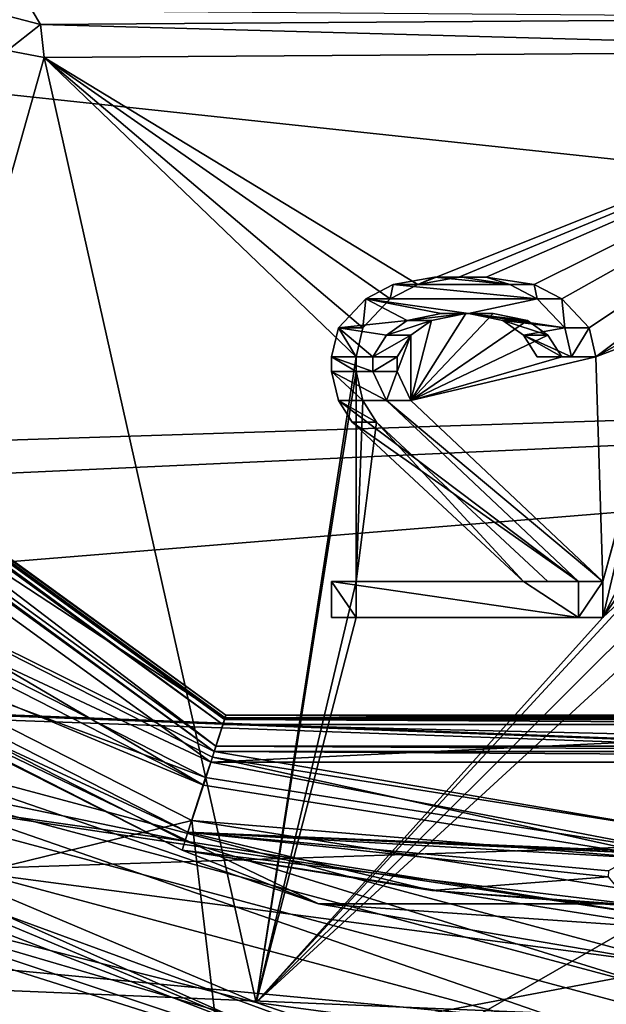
# Model space of a CAD drawing. Header units: millimetres. Extents: x -98 to 58, y -78 to 78.
# Tile 29 of 106: x -7 to -1, y -18 to -7. Entities that reach past the tile are written whole.
import ezdxf

# ---------------------------------------------------------------- set-up
doc = ezdxf.new("R2010")
doc.units = ezdxf.units.MM
doc.header["$LTSCALE"] = 52.148148
for name, color, linetype in [('1', 7, 'CONTINUOUS'), ('1042', 7, 'CONTINUOUS'), ('1043', 7, 'CONTINUOUS'), ('1044', 7, 'CONTINUOUS'), ('1045', 7, 'CONTINUOUS'), ('1046', 7, 'CONTINUOUS'), ('1047', 7, 'CONTINUOUS'), ('1048', 7, 'CONTINUOUS'), ('1049', 7, 'CONTINUOUS'), ('1050', 7, 'CONTINUOUS'), ('1051', 7, 'CONTINUOUS'), ('1052', 7, 'CONTINUOUS'), ('1053', 7, 'CONTINUOUS'), ('1054', 7, 'CONTINUOUS'), ('1055', 7, 'CONTINUOUS'), ('1056', 7, 'CONTINUOUS'), ('1057', 7, 'CONTINUOUS'), ('1058', 7, 'CONTINUOUS'), ('1059', 7, 'CONTINUOUS'), ('1060', 7, 'CONTINUOUS'), ('1061', 7, 'CONTINUOUS'), ('1062', 7, 'CONTINUOUS'), ('1063', 7, 'CONTINUOUS'), ('1064', 7, 'CONTINUOUS'), ('1065', 7, 'CONTINUOUS'), ('1066', 7, 'CONTINUOUS'), ('1067', 7, 'CONTINUOUS'), ('1068', 7, 'CONTINUOUS'), ('1069', 7, 'CONTINUOUS'), ('1071', 7, 'CONTINUOUS'), ('1072', 7, 'CONTINUOUS'), ('1167', 7, 'CONTINUOUS'), ('12', 7, 'CONTINUOUS'), ('13', 7, 'CONTINUOUS'), ('15', 7, 'CONTINUOUS'), ('16', 7, 'CONTINUOUS'), ('19', 7, 'CONTINUOUS'), ('2', 7, 'CONTINUOUS'), ('20', 7, 'CONTINUOUS'), ('21', 7, 'CONTINUOUS'), ('24', 7, 'CONTINUOUS'), ('25', 7, 'CONTINUOUS'), ('26', 7, 'CONTINUOUS'), ('28', 7, 'CONTINUOUS'), ('297', 7, 'CONTINUOUS'), ('300', 7, 'CONTINUOUS'), ('301', 7, 'CONTINUOUS'), ('305', 7, 'CONTINUOUS'), ('306', 7, 'CONTINUOUS'), ('309', 7, 'CONTINUOUS'), ('311', 7, 'CONTINUOUS'), ('313', 7, 'CONTINUOUS'), ('315', 7, 'CONTINUOUS'), ('317', 7, 'CONTINUOUS'), ('318', 7, 'CONTINUOUS'), ('333', 7, 'CONTINUOUS'), ('378', 7, 'CONTINUOUS'), ('5', 7, 'CONTINUOUS'), ('6', 7, 'CONTINUOUS'), ('7', 7, 'CONTINUOUS'), ('773', 7, 'CONTINUOUS'), ('783', 7, 'CONTINUOUS'), ('785', 7, 'CONTINUOUS'), ('8', 7, 'CONTINUOUS'), ('809', 7, 'CONTINUOUS')]:
    doc.layers.add(name, color=color, linetype=linetype)

msp = doc.modelspace()

# ---------------------------------------------------------------- linework, layer by layer
at = {"layer": '1', "linetype": 'CONTINUOUS'}
for points in [[(-4.068, -18.332, 61.5), (-9.25, -16.021, 61.5), (-9.275, -16.327, 61.5), (-4.068, -18.332, 61.5)], [(0, -18.5, 61.5), (-9.25, -16.021, 61.5), (-4.068, -18.332, 61.5), (0, -18.5, 61.5)], [(-10.068, -17.454, 61.5), (-5.206, -19.466, 61.5), (-10.223, -17.053, 61.5), (-10.068, -17.454, 61.5)], [(-10.223, -17.053, 61.5), (-5.206, -19.466, 61.5), (-4.697, -19.319, 61.5), (-10.223, -17.053, 61.5)]]:
    msp.add_3dface(points, dxfattribs=at)
at = {"layer": '1042', "linetype": 'CONTINUOUS'}
for points in [[(-0.835, -13.419, 83.618), (-0.835, -13.802, 83.618), (-1.093, -13.802, 82.652), (-0.835, -13.419, 83.618)], [(-1.093, -13.419, 82.652), (-0.835, -13.419, 83.618), (-1.093, -13.802, 82.652), (-1.093, -13.419, 82.652)]]:
    msp.add_3dface(points, dxfattribs=at)
at = {"layer": '1043', "linetype": 'CONTINUOUS'}
for points in [[(-1.093, -13.802, 82.652), (-3.445, -13.802, 84.317), (-3.704, -13.802, 83.351), (-1.093, -13.802, 82.652)], [(-0.835, -13.802, 83.618), (-3.445, -13.802, 84.317), (-1.093, -13.802, 82.652), (-0.835, -13.802, 83.618)]]:
    msp.add_3dface(points, dxfattribs=at)
at = {"layer": '1044', "linetype": 'CONTINUOUS'}
for points in [[(-3.445, -13.802, 84.317), (-3.445, -13.419, 84.317), (-3.704, -13.419, 83.351), (-3.445, -13.802, 84.317)], [(-3.704, -13.802, 83.351), (-3.445, -13.802, 84.317), (-3.704, -13.419, 83.351), (-3.704, -13.802, 83.351)]]:
    msp.add_3dface(points, dxfattribs=at)
at = {"layer": '1045', "linetype": 'CONTINUOUS'}
for points in [[(-3.445, -13.419, 84.317), (-1.415, -13.419, 83.773), (-3.704, -13.419, 83.351), (-3.445, -13.419, 84.317)], [(-3.704, -13.419, 83.351), (-1.415, -13.419, 83.773), (-1.674, -13.419, 82.807), (-3.704, -13.419, 83.351)]]:
    msp.add_3dface(points, dxfattribs=at)
at = {"layer": '1046', "linetype": 'CONTINUOUS'}
for points in [[(-1.674, -13.419, 82.807), (-3.228, -11.732, 84.259), (-3.487, -11.732, 83.293), (-1.674, -13.419, 82.807)], [(-1.415, -13.419, 83.773), (-3.228, -11.732, 84.259), (-1.674, -13.419, 82.807), (-1.415, -13.419, 83.773)]]:
    msp.add_3dface(points, dxfattribs=at)
at = {"layer": '1047', "linetype": 'CONTINUOUS'}
for points in [[(-3.228, -11.732, 84.259), (-3.373, -11.502, 84.298), (-3.632, -11.502, 83.332), (-3.228, -11.732, 84.259)], [(-3.487, -11.732, 83.293), (-3.228, -11.732, 84.259), (-3.632, -11.502, 83.332), (-3.487, -11.732, 83.293)]]:
    msp.add_3dface(points, dxfattribs=at)
at = {"layer": '1048', "linetype": 'CONTINUOUS'}
for points in [[(-3.373, -11.502, 84.298), (-3.445, -11.195, 84.317), (-3.704, -11.195, 83.351), (-3.373, -11.502, 84.298)], [(-3.632, -11.502, 83.332), (-3.373, -11.502, 84.298), (-3.704, -11.195, 83.351), (-3.632, -11.502, 83.332)]]:
    msp.add_3dface(points, dxfattribs=at)
at = {"layer": '1049', "linetype": 'CONTINUOUS'}
for points in [[(-3.445, -11.195, 84.317), (-3.445, -11.041, 84.317), (-3.704, -11.041, 83.351), (-3.445, -11.195, 84.317)], [(-3.704, -11.195, 83.351), (-3.445, -11.195, 84.317), (-3.704, -11.041, 83.351), (-3.704, -11.195, 83.351)]]:
    msp.add_3dface(points, dxfattribs=at)
at = {"layer": '1050', "linetype": 'CONTINUOUS'}
for points in [[(-3.704, -11.041, 83.351), (-3.445, -11.041, 84.317), (-3.632, -10.735, 83.332), (-3.704, -11.041, 83.351)], [(-3.445, -11.041, 84.317), (-3.373, -10.735, 84.298), (-3.632, -10.735, 83.332), (-3.445, -11.041, 84.317)]]:
    msp.add_3dface(points, dxfattribs=at)
at = {"layer": '1051', "linetype": 'CONTINUOUS'}
for points in [[(-3.632, -10.735, 83.332), (-3.373, -10.735, 84.298), (-3.342, -10.428, 83.254), (-3.632, -10.735, 83.332)], [(-3.373, -10.735, 84.298), (-3.083, -10.428, 84.22), (-3.342, -10.428, 83.254), (-3.373, -10.735, 84.298)]]:
    msp.add_3dface(points, dxfattribs=at)
at = {"layer": '1052', "linetype": 'CONTINUOUS'}
for points in [[(-3.342, -10.428, 83.254), (-3.083, -10.428, 84.22), (-3.052, -10.275, 83.177), (-3.342, -10.428, 83.254)], [(-3.083, -10.428, 84.22), (-2.793, -10.275, 84.142), (-3.052, -10.275, 83.177), (-3.083, -10.428, 84.22)]]:
    msp.add_3dface(points, dxfattribs=at)
at = {"layer": '1053', "linetype": 'CONTINUOUS'}
for points in [[(-3.052, -10.275, 83.177), (-2.793, -10.275, 84.142), (-2.616, -10.198, 83.06), (-3.052, -10.275, 83.177)], [(-2.793, -10.275, 84.142), (-2.358, -10.198, 84.026), (-2.616, -10.198, 83.06), (-2.793, -10.275, 84.142)]]:
    msp.add_3dface(points, dxfattribs=at)
at = {"layer": '1054', "linetype": 'CONTINUOUS'}
for points in [[(-2.616, -10.198, 83.06), (-2.358, -10.198, 84.026), (-2.326, -10.198, 82.982), (-2.616, -10.198, 83.06)], [(-2.358, -10.198, 84.026), (-2.067, -10.198, 83.948), (-2.326, -10.198, 82.982), (-2.358, -10.198, 84.026)]]:
    msp.add_3dface(points, dxfattribs=at)
at = {"layer": '1055', "linetype": 'CONTINUOUS'}
for points in [[(-2.326, -10.198, 82.982), (-2.067, -10.198, 83.948), (-1.819, -10.275, 82.846), (-2.326, -10.198, 82.982)], [(-2.067, -10.198, 83.948), (-1.56, -10.275, 83.812), (-1.819, -10.275, 82.846), (-2.067, -10.198, 83.948)]]:
    msp.add_3dface(points, dxfattribs=at)
at = {"layer": '1056', "linetype": 'CONTINUOUS'}
for points in [[(-1.819, -10.275, 82.846), (-1.56, -10.275, 83.812), (-1.529, -10.428, 82.768), (-1.819, -10.275, 82.846)], [(-1.56, -10.275, 83.812), (-1.27, -10.428, 83.734), (-1.529, -10.428, 82.768), (-1.56, -10.275, 83.812)]]:
    msp.add_3dface(points, dxfattribs=at)
at = {"layer": '1057', "linetype": 'CONTINUOUS'}
for points in [[(-1.529, -10.428, 82.768), (-1.27, -10.428, 83.734), (-1.238, -10.735, 82.691), (-1.529, -10.428, 82.768)], [(-1.27, -10.428, 83.734), (-0.98, -10.735, 83.657), (-1.238, -10.735, 82.691), (-1.27, -10.428, 83.734)]]:
    msp.add_3dface(points, dxfattribs=at)
at = {"layer": '1058', "linetype": 'CONTINUOUS'}
for points in [[(-1.238, -10.735, 82.691), (-0.98, -10.735, 83.657), (-1.166, -11.041, 82.671), (-1.238, -10.735, 82.691)], [(-0.98, -10.735, 83.657), (-0.907, -11.041, 83.637), (-1.166, -11.041, 82.671), (-0.98, -10.735, 83.657)]]:
    msp.add_3dface(points, dxfattribs=at)
at = {"layer": '1059', "linetype": 'CONTINUOUS'}
for points in [[(-0.907, -11.041, 83.637), (-1.27, -11.041, 83.734), (-1.529, -11.041, 82.768), (-0.907, -11.041, 83.637)], [(-1.166, -11.041, 82.671), (-0.907, -11.041, 83.637), (-1.529, -11.041, 82.768), (-1.166, -11.041, 82.671)]]:
    msp.add_3dface(points, dxfattribs=at)
at = {"layer": '1060', "linetype": 'CONTINUOUS'}
for points in [[(-1.27, -11.041, 83.734), (-1.415, -10.811, 83.773), (-1.674, -10.811, 82.807), (-1.27, -11.041, 83.734)], [(-1.529, -11.041, 82.768), (-1.27, -11.041, 83.734), (-1.674, -10.811, 82.807), (-1.529, -11.041, 82.768)]]:
    msp.add_3dface(points, dxfattribs=at)
at = {"layer": '1061', "linetype": 'CONTINUOUS'}
for points in [[(-1.415, -10.811, 83.773), (-1.632, -10.658, 83.832), (-1.891, -10.658, 82.866), (-1.415, -10.811, 83.773)], [(-1.674, -10.811, 82.807), (-1.415, -10.811, 83.773), (-1.891, -10.658, 82.866), (-1.674, -10.811, 82.807)]]:
    msp.add_3dface(points, dxfattribs=at)
at = {"layer": '1062', "linetype": 'CONTINUOUS'}
for points in [[(-1.632, -10.658, 83.832), (-1.995, -10.581, 83.929), (-2.254, -10.581, 82.963), (-1.632, -10.658, 83.832)], [(-1.891, -10.658, 82.866), (-1.632, -10.658, 83.832), (-2.254, -10.581, 82.963), (-1.891, -10.658, 82.866)]]:
    msp.add_3dface(points, dxfattribs=at)
at = {"layer": '1063', "linetype": 'CONTINUOUS'}
for points in [[(-1.995, -10.581, 83.929), (-2.285, -10.581, 84.006), (-2.544, -10.581, 83.041), (-1.995, -10.581, 83.929)], [(-2.254, -10.581, 82.963), (-1.995, -10.581, 83.929), (-2.544, -10.581, 83.041), (-2.254, -10.581, 82.963)]]:
    msp.add_3dface(points, dxfattribs=at)
at = {"layer": '1064', "linetype": 'CONTINUOUS'}
for points in [[(-2.285, -10.581, 84.006), (-2.648, -10.658, 84.104), (-2.906, -10.658, 83.138), (-2.285, -10.581, 84.006)], [(-2.544, -10.581, 83.041), (-2.285, -10.581, 84.006), (-2.906, -10.658, 83.138), (-2.544, -10.581, 83.041)]]:
    msp.add_3dface(points, dxfattribs=at)
at = {"layer": '1065', "linetype": 'CONTINUOUS'}
for points in [[(-2.648, -10.658, 84.104), (-2.865, -10.811, 84.162), (-3.124, -10.811, 83.196), (-2.648, -10.658, 84.104)], [(-2.906, -10.658, 83.138), (-2.648, -10.658, 84.104), (-3.124, -10.811, 83.196), (-2.906, -10.658, 83.138)]]:
    msp.add_3dface(points, dxfattribs=at)
at = {"layer": '1066', "linetype": 'CONTINUOUS'}
for points in [[(-2.865, -10.811, 84.162), (-3.01, -11.041, 84.201), (-3.269, -11.041, 83.235), (-2.865, -10.811, 84.162)], [(-3.124, -10.811, 83.196), (-2.865, -10.811, 84.162), (-3.269, -11.041, 83.235), (-3.124, -10.811, 83.196)]]:
    msp.add_3dface(points, dxfattribs=at)
at = {"layer": '1067', "linetype": 'CONTINUOUS'}
for points in [[(-3.01, -11.041, 84.201), (-3.01, -11.195, 84.201), (-3.269, -11.195, 83.235), (-3.01, -11.041, 84.201)], [(-3.269, -11.041, 83.235), (-3.01, -11.041, 84.201), (-3.269, -11.195, 83.235), (-3.269, -11.041, 83.235)]]:
    msp.add_3dface(points, dxfattribs=at)
at = {"layer": '1068', "linetype": 'CONTINUOUS'}
for points in [[(-3.269, -11.195, 83.235), (-3.01, -11.195, 84.201), (-3.124, -11.502, 83.196), (-3.269, -11.195, 83.235)], [(-3.01, -11.195, 84.201), (-2.865, -11.502, 84.162), (-3.124, -11.502, 83.196), (-3.01, -11.195, 84.201)]]:
    msp.add_3dface(points, dxfattribs=at)
at = {"layer": '1069', "linetype": 'CONTINUOUS'}
for points in [[(-2.865, -11.502, 84.162), (-0.835, -13.419, 83.618), (-3.124, -11.502, 83.196), (-2.865, -11.502, 84.162)], [(-0.835, -13.419, 83.618), (-1.093, -13.419, 82.652), (-3.124, -11.502, 83.196), (-0.835, -13.419, 83.618)]]:
    msp.add_3dface(points, dxfattribs=at)
at = {"layer": '1071', "linetype": 'CONTINUOUS'}
for points in [[(-6.873, -7.373, 84.731), (-6.782, -7.523, 85.064), (-7.287, -7.393, 85.262), (-6.873, -7.373, 84.731)], [(-6.782, -7.523, 85.064), (-7.133, -7.797, 85.306), (-7.287, -7.393, 85.262), (-6.782, -7.523, 85.064)], [(-6.743, -7.872, 85.201), (-7.133, -7.797, 85.306), (-6.782, -7.523, 85.064), (-6.743, -7.872, 85.201)]]:
    msp.add_3dface(points, dxfattribs=at)
at = {"layer": '1072', "linetype": 'CONTINUOUS'}
for points in [[(-6.782, -7.523, 85.064), (-6.873, -7.373, 84.731), (3.371, -7.452, 82.344), (-6.782, -7.523, 85.064)], [(3.41, -7.801, 82.48), (-6.782, -7.523, 85.064), (3.371, -7.452, 82.344), (3.41, -7.801, 82.48)], [(3.41, -7.801, 82.48), (-6.743, -7.872, 85.201), (-6.782, -7.523, 85.064), (3.41, -7.801, 82.48)]]:
    msp.add_3dface(points, dxfattribs=at)
at = {"layer": '1167', "linetype": 'CONTINUOUS'}
for points in [[(-3.052, -10.275, 83.177), (-2.616, -10.198, 83.06), (-1.819, -10.275, 82.846), (-3.052, -10.275, 83.177)], [(-2.616, -10.198, 83.06), (-2.326, -10.198, 82.982), (-1.819, -10.275, 82.846), (-2.616, -10.198, 83.06)], [(-3.342, -10.428, 83.254), (-3.052, -10.275, 83.177), (-1.529, -10.428, 82.768), (-3.342, -10.428, 83.254)], [(-3.052, -10.275, 83.177), (-1.819, -10.275, 82.846), (-1.529, -10.428, 82.768), (-3.052, -10.275, 83.177)], [(-3.632, -10.735, 83.332), (-3.342, -10.428, 83.254), (-2.906, -10.658, 83.138), (-3.632, -10.735, 83.332)], [(-3.342, -10.428, 83.254), (-1.529, -10.428, 82.768), (-2.254, -10.581, 82.963), (-3.342, -10.428, 83.254)], [(-3.342, -10.428, 83.254), (-2.254, -10.581, 82.963), (-2.544, -10.581, 83.041), (-3.342, -10.428, 83.254)], [(-3.342, -10.428, 83.254), (-2.544, -10.581, 83.041), (-2.906, -10.658, 83.138), (-3.342, -10.428, 83.254)], [(-1.529, -10.428, 82.768), (-1.238, -10.735, 82.691), (-2.254, -10.581, 82.963), (-1.529, -10.428, 82.768)], [(-1.238, -10.735, 82.691), (-1.891, -10.658, 82.866), (-2.254, -10.581, 82.963), (-1.238, -10.735, 82.691)], [(-3.704, -11.041, 83.351), (-3.632, -10.735, 83.332), (-3.269, -11.041, 83.235), (-3.704, -11.041, 83.351)], [(-3.632, -10.735, 83.332), (-2.906, -10.658, 83.138), (-3.124, -10.811, 83.196), (-3.632, -10.735, 83.332)], [(-3.632, -10.735, 83.332), (-3.124, -10.811, 83.196), (-3.269, -11.041, 83.235), (-3.632, -10.735, 83.332)], [(-1.238, -10.735, 82.691), (-1.674, -10.811, 82.807), (-1.891, -10.658, 82.866), (-1.238, -10.735, 82.691)], [(-1.238, -10.735, 82.691), (-1.166, -11.041, 82.671), (-1.674, -10.811, 82.807), (-1.238, -10.735, 82.691)], [(-1.166, -11.041, 82.671), (-1.529, -11.041, 82.768), (-1.674, -10.811, 82.807), (-1.166, -11.041, 82.671)], [(-3.704, -11.195, 83.351), (-3.704, -11.041, 83.351), (-3.269, -11.195, 83.235), (-3.704, -11.195, 83.351)], [(-3.704, -11.041, 83.351), (-3.269, -11.041, 83.235), (-3.269, -11.195, 83.235), (-3.704, -11.041, 83.351)], [(-3.632, -11.502, 83.332), (-3.704, -11.195, 83.351), (-3.124, -11.502, 83.196), (-3.632, -11.502, 83.332)], [(-3.704, -11.195, 83.351), (-3.269, -11.195, 83.235), (-3.124, -11.502, 83.196), (-3.704, -11.195, 83.351)], [(-1.093, -13.419, 82.652), (-3.487, -11.732, 83.293), (-3.632, -11.502, 83.332), (-1.093, -13.419, 82.652)], [(-1.093, -13.419, 82.652), (-3.632, -11.502, 83.332), (-3.124, -11.502, 83.196), (-1.093, -13.419, 82.652)], [(-1.093, -13.419, 82.652), (-1.674, -13.419, 82.807), (-3.487, -11.732, 83.293), (-1.093, -13.419, 82.652)], [(-1.093, -13.802, 82.652), (-3.704, -13.802, 83.351), (-3.704, -13.419, 83.351), (-1.093, -13.802, 82.652)], [(-1.093, -13.802, 82.652), (-3.704, -13.419, 83.351), (-1.674, -13.419, 82.807), (-1.093, -13.802, 82.652)], [(-1.093, -13.419, 82.652), (-1.093, -13.802, 82.652), (-1.674, -13.419, 82.807), (-1.093, -13.419, 82.652)]]:
    msp.add_3dface(points, dxfattribs=at)
at = {"layer": '12', "linetype": 'CONTINUOUS'}
for points in [[(-9.25, -16.021, 61.5), (0, -18.5, 61.5), (-8.9, -15.415, 60.8), (-9.25, -16.021, 61.5)], [(0, -18.5, 61.5), (0, -17.8, 60.8), (-8.9, -15.415, 60.8), (0, -18.5, 61.5)]]:
    msp.add_3dface(points, dxfattribs=at)
at = {"layer": '13', "linetype": 'CONTINUOUS'}
for points in [[(-5.253, -16.168, 27), (-9.992, -13.753, 27), (-8.9, -15.415, 27.8), (-5.253, -16.168, 27)], [(-5.253, -16.168, 27), (-8.9, -15.415, 27.8), (0, -17.8, 27.8), (-5.253, -16.168, 27)], [(0, -17, 27), (-5.253, -16.168, 27), (0, -17.8, 27.8), (0, -17, 27)]]:
    msp.add_3dface(points, dxfattribs=at)
at = {"layer": '15', "linetype": 'CONTINUOUS'}
for points in [[(-12.621, -9.169, 64.5), (-4.821, -14.836, 64.5), (-12.621, -9.169, 62.554), (-12.621, -9.169, 64.5)], [(-12.621, -9.169, 62.554), (-4.821, -14.836, 64.5), (-4.821, -14.836, 62.554), (-12.621, -9.169, 62.554)], [(-4.821, -14.836, 64.5), (4.821, -14.836, 64.5), (-4.821, -14.836, 62.554), (-4.821, -14.836, 64.5)], [(-4.821, -14.836, 62.554), (4.821, -14.836, 64.5), (4.821, -14.836, 62.554), (-4.821, -14.836, 62.554)]]:
    msp.add_3dface(points, dxfattribs=at)
at = {"layer": '16', "linetype": 'CONTINUOUS'}
for points in [[(-5.182, -15.95, 71.5), (-9.857, -13.568, 71.5), (-10.341, -17.214, 61.718), (-5.182, -15.95, 71.5)], [(-4.759, -19.509, 61.718), (-5.182, -15.95, 71.5), (-10.341, -17.214, 61.718), (-4.759, -19.509, 61.718)], [(0, -16.771, 71.5), (-5.182, -15.95, 71.5), (-4.759, -19.509, 61.718), (0, -16.771, 71.5)], [(1.252, -20.042, 61.718), (0, -16.771, 71.5), (-4.759, -19.509, 61.718), (1.252, -20.042, 61.718)]]:
    msp.add_3dface(points, dxfattribs=at)
at = {"layer": '19', "linetype": 'CONTINUOUS'}
for points in [[(0, -17.488, 66.61), (-8.89, -16.313, 61.681), (-8.744, -15.145, 66.61), (0, -17.488, 66.61)], [(-3.751, -18.196, 61.681), (-8.89, -16.313, 61.681), (0, -17.488, 66.61), (-3.751, -18.196, 61.681)], [(1.714, -18.499, 61.681), (-3.751, -18.196, 61.681), (0, -17.488, 66.61), (1.714, -18.499, 61.681)]]:
    msp.add_3dface(points, dxfattribs=at)
at = {"layer": '2', "linetype": 'CONTINUOUS'}
for points in [[(0, -18.05, 20), (-9.025, -15.632, 20), (0, -18.05, 22), (0, -18.05, 20)], [(0, -18.05, 22), (-9.025, -15.632, 20), (-9.025, -15.632, 22), (0, -18.05, 22)]]:
    msp.add_3dface(points, dxfattribs=at)
at = {"layer": '20', "linetype": 'CONTINUOUS'}
for points in [[(-10.051, -13.834, 61.7), (-5.284, -16.263, 61.7), (-10.051, -13.834, 66.543), (-10.051, -13.834, 61.7)], [(-10.051, -13.834, 66.543), (-5.284, -16.263, 61.7), (-5.284, -16.263, 66.543), (-10.051, -13.834, 66.543)], [(-5.284, -16.263, 61.7), (0, -17.1, 61.7), (-5.284, -16.263, 66.543), (-5.284, -16.263, 61.7)], [(-5.284, -16.263, 66.543), (0, -17.1, 61.7), (0, -17.1, 66.543), (-5.284, -16.263, 66.543)]]:
    msp.add_3dface(points, dxfattribs=at)
at = {"layer": '21', "linetype": 'CONTINUOUS'}
for points in [[(-5.036, -15.495, 61.5), (-9.937, -13.67, 61.5), (-9.58, -13.179, 61.5), (-5.036, -15.495, 61.5)], [(-5.224, -16.072, 61.5), (-9.937, -13.67, 61.5), (-5.036, -15.495, 61.5), (-5.224, -16.072, 61.5)], [(0, -16.293, 61.5), (-5.224, -16.072, 61.5), (-5.036, -15.495, 61.5), (0, -16.293, 61.5)], [(-2.645, -16.692, 61.5), (-5.224, -16.072, 61.5), (-0.778, -16.546, 61.5), (-2.645, -16.692, 61.5)], [(-5.224, -16.072, 61.5), (0, -16.293, 61.5), (0.614, -16.338, 61.5), (-5.224, -16.072, 61.5)], [(-0.778, -16.546, 61.5), (-5.224, -16.072, 61.5), (-0.776, -16.482, 61.5), (-0.778, -16.546, 61.5)], [(-0.776, -16.482, 61.5), (-5.224, -16.072, 61.5), (-0.521, -16.342, 61.5), (-0.776, -16.482, 61.5)], [(-0.521, -16.342, 61.5), (-5.224, -16.072, 61.5), (0.552, -16.341, 61.5), (-0.521, -16.342, 61.5)], [(0.552, -16.341, 61.5), (-5.224, -16.072, 61.5), (0.614, -16.338, 61.5), (0.552, -16.341, 61.5)], [(-0.538, -16.841, 61.5), (-2.645, -16.692, 61.5), (-0.778, -16.546, 61.5), (-0.538, -16.841, 61.5)], [(0, -16.9, 61.5), (-2.645, -16.692, 61.5), (-0.538, -16.841, 61.5), (0, -16.9, 61.5)]]:
    msp.add_3dface(points, dxfattribs=at)
at = {"layer": '24', "linetype": 'CONTINUOUS'}
for points in [[(-10.223, -17.053, 61.5), (-4.759, -19.509, 61.718), (-10.341, -17.214, 61.718), (-10.223, -17.053, 61.5)], [(-10.223, -17.053, 61.5), (-4.697, -19.319, 61.5), (-4.759, -19.509, 61.718), (-10.223, -17.053, 61.5)]]:
    msp.add_3dface(points, dxfattribs=at)
at = {"layer": '25', "linetype": 'CONTINUOUS'}
for points in [[(-4.068, -18.332, 61.5), (-9.275, -16.327, 61.5), (-8.89, -16.313, 61.681), (-4.068, -18.332, 61.5)], [(-4.068, -18.332, 61.5), (-8.89, -16.313, 61.681), (-3.751, -18.196, 61.681), (-4.068, -18.332, 61.5)]]:
    msp.add_3dface(points, dxfattribs=at)
at = {"layer": '26', "linetype": 'CONTINUOUS'}
for points in [[(-8.744, -15.145, 66.61), (-10.765, -13.499, 66.74), (-3.842, -16.833, 66.74), (-8.744, -15.145, 66.61)], [(-10.051, -13.834, 66.543), (-5.284, -16.263, 66.543), (-10.765, -13.499, 66.74), (-10.051, -13.834, 66.543)], [(-10.765, -13.499, 66.74), (-5.284, -16.263, 66.543), (-3.842, -16.833, 66.74), (-10.765, -13.499, 66.74)], [(0, -17.488, 66.61), (-8.744, -15.145, 66.61), (-3.842, -16.833, 66.74), (0, -17.488, 66.61)], [(-5.284, -16.263, 66.543), (0, -17.1, 66.543), (-3.842, -16.833, 66.74), (-5.284, -16.263, 66.543)], [(0, -17.488, 66.61), (-3.842, -16.833, 66.74), (3.842, -16.833, 66.74), (0, -17.488, 66.61)], [(-3.842, -16.833, 66.74), (0, -17.1, 66.543), (3.842, -16.833, 66.74), (-3.842, -16.833, 66.74)]]:
    msp.add_3dface(points, dxfattribs=at)
at = {"layer": '28', "linetype": 'CONTINUOUS'}
for points in [[(-10.051, -13.834, 61.7), (-9.937, -13.67, 61.5), (-5.224, -16.072, 61.5), (-10.051, -13.834, 61.7)], [(-5.284, -16.263, 61.7), (-10.051, -13.834, 61.7), (-5.224, -16.072, 61.5), (-5.284, -16.263, 61.7)], [(-5.284, -16.263, 61.7), (-5.224, -16.072, 61.5), (-2.645, -16.692, 61.5), (-5.284, -16.263, 61.7)], [(0, -17.1, 61.7), (-5.284, -16.263, 61.7), (0, -16.9, 61.5), (0, -17.1, 61.7)], [(-5.284, -16.263, 61.7), (-2.645, -16.692, 61.5), (0, -16.9, 61.5), (-5.284, -16.263, 61.7)]]:
    msp.add_3dface(points, dxfattribs=at)
at = {"layer": '297', "linetype": 'CONTINUOUS'}
for points in [[(-12.898, -9.371, 67.443), (-4.927, -15.163, 67.443), (-12.704, -9.23, 67.203), (-12.898, -9.371, 67.443)], [(-12.704, -9.23, 67.203), (-4.927, -15.163, 67.443), (-4.853, -14.935, 67.203), (-12.704, -9.23, 67.203)], [(-4.927, -15.163, 67.443), (4.927, -15.163, 67.443), (-4.853, -14.935, 67.203), (-4.927, -15.163, 67.443)], [(-4.853, -14.935, 67.203), (4.927, -15.163, 67.443), (4.853, -14.935, 67.203), (-4.853, -14.935, 67.203)]]:
    msp.add_3dface(points, dxfattribs=at)
at = {"layer": '300', "linetype": 'CONTINUOUS'}
for points in [[(-4.945, -15.218, 67.581), (-12.945, -9.405, 67.581), (-9.442, -12.997, 71.2), (-4.945, -15.218, 67.581)], [(-4.964, -15.278, 71.2), (-4.945, -15.218, 67.581), (-9.442, -12.997, 71.2), (-4.964, -15.278, 71.2)], [(0, -16.065, 71.2), (-4.945, -15.218, 67.581), (-4.964, -15.278, 71.2), (0, -16.065, 71.2)], [(4.945, -15.218, 67.581), (-4.945, -15.218, 67.581), (4.964, -15.278, 71.2), (4.945, -15.218, 67.581)], [(4.964, -15.278, 71.2), (-4.945, -15.218, 67.581), (0, -16.065, 71.2), (4.964, -15.278, 71.2)]]:
    msp.add_3dface(points, dxfattribs=at)
at = {"layer": '301', "linetype": 'CONTINUOUS'}
for points in [[(-12.898, -9.371, 67.443), (-12.945, -9.405, 67.581), (-4.945, -15.218, 67.581), (-12.898, -9.371, 67.443)], [(-4.927, -15.163, 67.443), (-12.898, -9.371, 67.443), (-4.945, -15.218, 67.581), (-4.927, -15.163, 67.443)], [(-4.927, -15.163, 67.443), (-4.945, -15.218, 67.581), (4.945, -15.218, 67.581), (-4.927, -15.163, 67.443)], [(4.927, -15.163, 67.443), (-4.927, -15.163, 67.443), (4.945, -15.218, 67.581), (4.927, -15.163, 67.443)]]:
    msp.add_3dface(points, dxfattribs=at)
at = {"layer": '305', "linetype": 'CONTINUOUS'}
for points in [[(-4.835, -14.879, 67.065), (-12.621, -9.169, 64.5), (-12.657, -9.196, 67.065), (-4.835, -14.879, 67.065)], [(-4.821, -14.836, 64.5), (-12.621, -9.169, 64.5), (-4.835, -14.879, 67.065), (-4.821, -14.836, 64.5)], [(4.835, -14.879, 67.065), (-4.821, -14.836, 64.5), (-4.835, -14.879, 67.065), (4.835, -14.879, 67.065)], [(4.821, -14.836, 64.5), (-4.821, -14.836, 64.5), (4.835, -14.879, 67.065), (4.821, -14.836, 64.5)]]:
    msp.add_3dface(points, dxfattribs=at)
at = {"layer": '306', "linetype": 'CONTINUOUS'}
for points in [[(-12.642, -9.185, 62.454), (-4.829, -14.862, 62.454), (-13.041, -9.475, 61.6), (-12.642, -9.185, 62.454)], [(-13.041, -9.475, 61.6), (-4.829, -14.862, 62.454), (-4.981, -15.331, 61.6), (-13.041, -9.475, 61.6)], [(-4.829, -14.862, 62.454), (4.829, -14.862, 62.454), (-4.981, -15.331, 61.6), (-4.829, -14.862, 62.454)], [(-4.981, -15.331, 61.6), (4.829, -14.862, 62.454), (4.981, -15.331, 61.6), (-4.981, -15.331, 61.6)]]:
    msp.add_3dface(points, dxfattribs=at)
at = {"layer": '309', "linetype": 'CONTINUOUS'}
for points in [[(-12.621, -9.169, 62.554), (-4.821, -14.836, 62.554), (-12.642, -9.185, 62.454), (-12.621, -9.169, 62.554)], [(-4.821, -14.836, 62.554), (-4.829, -14.862, 62.454), (-12.642, -9.185, 62.454), (-4.821, -14.836, 62.554)], [(-4.821, -14.836, 62.554), (4.821, -14.836, 62.554), (-4.829, -14.862, 62.454), (-4.821, -14.836, 62.554)], [(4.821, -14.836, 62.554), (4.829, -14.862, 62.454), (-4.829, -14.862, 62.454), (4.821, -14.836, 62.554)]]:
    msp.add_3dface(points, dxfattribs=at)
at = {"layer": '311', "linetype": 'CONTINUOUS'}
for points in [[(-12.704, -9.23, 67.203), (-4.853, -14.935, 67.203), (-12.657, -9.196, 67.065), (-12.704, -9.23, 67.203)], [(-4.853, -14.935, 67.203), (-4.835, -14.879, 67.065), (-12.657, -9.196, 67.065), (-4.853, -14.935, 67.203)], [(-4.853, -14.935, 67.203), (4.853, -14.935, 67.203), (-4.835, -14.879, 67.065), (-4.853, -14.935, 67.203)], [(4.853, -14.935, 67.203), (4.835, -14.879, 67.065), (-4.835, -14.879, 67.065), (4.853, -14.935, 67.203)]]:
    msp.add_3dface(points, dxfattribs=at)
at = {"layer": '313', "linetype": 'CONTINUOUS'}
for points in [[(-9.58, -13.179, 61.5), (-13.041, -9.475, 61.6), (-4.981, -15.331, 61.6), (-9.58, -13.179, 61.5)], [(-5.036, -15.495, 61.5), (-9.58, -13.179, 61.5), (-4.981, -15.331, 61.6), (-5.036, -15.495, 61.5)], [(0, -16.293, 61.5), (-5.036, -15.495, 61.5), (-4.981, -15.331, 61.6), (0, -16.293, 61.5)], [(0, -16.293, 61.5), (-4.981, -15.331, 61.6), (4.981, -15.331, 61.6), (0, -16.293, 61.5)]]:
    msp.add_3dface(points, dxfattribs=at)
at = {"layer": '315', "linetype": 'CONTINUOUS'}
for points in [[(-9.625, -13.248, 71.5), (-9.857, -13.568, 71.5), (-5.06, -15.574, 71.5), (-9.625, -13.248, 71.5)], [(-9.857, -13.568, 71.5), (-5.182, -15.95, 71.5), (-5.06, -15.574, 71.5), (-9.857, -13.568, 71.5)], [(-5.06, -15.574, 71.5), (-5.182, -15.95, 71.5), (0, -16.375, 71.5), (-5.06, -15.574, 71.5)], [(-5.182, -15.95, 71.5), (0, -16.771, 71.5), (0, -16.375, 71.5), (-5.182, -15.95, 71.5)]]:
    msp.add_3dface(points, dxfattribs=at)
at = {"layer": '317', "linetype": 'CONTINUOUS'}
for points in [[(-9.442, -12.997, 71.2), (-9.625, -13.248, 71.5), (-5.06, -15.574, 71.5), (-9.442, -12.997, 71.2)], [(-4.964, -15.278, 71.2), (-9.442, -12.997, 71.2), (-5.06, -15.574, 71.5), (-4.964, -15.278, 71.2)], [(-4.964, -15.278, 71.2), (-5.06, -15.574, 71.5), (0, -16.375, 71.5), (-4.964, -15.278, 71.2)], [(0, -16.065, 71.2), (-4.964, -15.278, 71.2), (0, -16.375, 71.5), (0, -16.065, 71.2)]]:
    msp.add_3dface(points, dxfattribs=at)
at = {"layer": '318', "linetype": 'CONTINUOUS'}
for points in [[(0, -20.35, 61.3), (-10.175, -17.624, 61.3), (0, -20.35, 20), (0, -20.35, 61.3)], [(0, -20.35, 20), (-10.175, -17.624, 61.3), (-10.175, -17.624, 20), (0, -20.35, 20)]]:
    msp.add_3dface(points, dxfattribs=at)
at = {"layer": '333', "linetype": 'CONTINUOUS'}
for points in [[(-9.025, -15.632, 20), (0, -18.05, 20), (-10.175, -17.624, 20), (-9.025, -15.632, 20)], [(0, -18.05, 20), (0, -20.35, 20), (-10.175, -17.624, 20), (0, -18.05, 20)]]:
    msp.add_3dface(points, dxfattribs=at)
at = {"layer": '378', "linetype": 'CONTINUOUS'}
for points in [[(-20, -6.238, 28.993), (-20, -41.398, 28.704), (3.656, -72.806, 27.986), (-20, -6.238, 28.993)], [(-20, -6.238, 28.993), (3.656, -72.806, 27.986), (-15.805, -13.752, 28.964), (-20, -6.238, 28.993)], [(-15.805, -13.752, 28.964), (3.656, -72.806, 27.986), (-12.529, -16.791, 28.942), (-15.805, -13.752, 28.964)], [(3.656, -72.806, 27.986), (24.997, -61.933, 27.986), (-12.529, -16.791, 28.942), (3.656, -72.806, 27.986)], [(-12.529, -16.791, 28.942), (24.997, -61.933, 27.986), (-8.681, -19.068, 28.915), (-12.529, -16.791, 28.942)]]:
    msp.add_3dface(points, dxfattribs=at)
at = {"layer": '5', "linetype": 'CONTINUOUS'}
for points in [[(0, -20.35, 61.3), (-10.068, -17.454, 61.5), (-10.175, -17.624, 61.3), (0, -20.35, 61.3)], [(-5.206, -19.466, 61.5), (-10.068, -17.454, 61.5), (0, -20.35, 61.3), (-5.206, -19.466, 61.5)]]:
    msp.add_3dface(points, dxfattribs=at)
at = {"layer": '6', "linetype": 'CONTINUOUS'}
for points in [[(-5.253, -16.168, 22), (-9.025, -15.632, 22), (-9.992, -13.753, 22), (-5.253, -16.168, 22)], [(0, -18.05, 22), (-9.025, -15.632, 22), (0, -17, 22), (0, -18.05, 22)], [(0, -17, 22), (-9.025, -15.632, 22), (-5.253, -16.168, 22), (0, -17, 22)]]:
    msp.add_3dface(points, dxfattribs=at)
at = {"layer": '7', "linetype": 'CONTINUOUS'}
for points in [[(-5.253, -16.168, 22), (-9.992, -13.753, 22), (-5.253, -16.168, 27), (-5.253, -16.168, 22)], [(-5.253, -16.168, 27), (-9.992, -13.753, 22), (-9.992, -13.753, 27), (-5.253, -16.168, 27)], [(0, -17, 22), (-5.253, -16.168, 22), (0, -17, 27), (0, -17, 22)], [(0, -17, 27), (-5.253, -16.168, 22), (-5.253, -16.168, 27), (0, -17, 27)]]:
    msp.add_3dface(points, dxfattribs=at)
at = {"layer": '773', "linetype": 'CONTINUOUS'}
for points in [[(-6.743, -7.872, 85.201), (-9.025, -15.964, 85.812), (-7.133, -7.797, 85.306), (-6.743, -7.872, 85.201)], [(3.41, -7.801, 82.48), (-2.793, -10.275, 84.142), (-6.743, -7.872, 85.201), (3.41, -7.801, 82.48)], [(-2.358, -10.198, 84.026), (-2.793, -10.275, 84.142), (3.41, -7.801, 82.48), (-2.358, -10.198, 84.026)], [(-2.067, -10.198, 83.948), (-2.358, -10.198, 84.026), (3.41, -7.801, 82.48), (-2.067, -10.198, 83.948)], [(-1.56, -10.275, 83.812), (-2.067, -10.198, 83.948), (3.41, -7.801, 82.48), (-1.56, -10.275, 83.812)], [(-1.27, -10.428, 83.734), (-1.56, -10.275, 83.812), (3.41, -7.801, 82.48), (-1.27, -10.428, 83.734)], [(-0.98, -10.735, 83.657), (-1.27, -10.428, 83.734), (3.41, -7.801, 82.48), (-0.98, -10.735, 83.657)], [(-0.907, -11.041, 83.637), (-0.98, -10.735, 83.657), (3.41, -7.801, 82.48), (-0.907, -11.041, 83.637)], [(0.181, -10.428, 83.346), (-0.907, -11.041, 83.637), (3.41, -7.801, 82.48), (0.181, -10.428, 83.346)], [(-4.503, -17.875, 84.601), (-9.025, -15.964, 85.812), (-6.743, -7.872, 85.201), (-4.503, -17.875, 84.601)], [(-3.445, -11.041, 84.317), (-4.503, -17.875, 84.601), (-6.743, -7.872, 85.201), (-3.445, -11.041, 84.317)], [(-3.373, -10.735, 84.298), (-3.445, -11.041, 84.317), (-6.743, -7.872, 85.201), (-3.373, -10.735, 84.298)], [(-3.083, -10.428, 84.22), (-3.373, -10.735, 84.298), (-6.743, -7.872, 85.201), (-3.083, -10.428, 84.22)], [(-2.793, -10.275, 84.142), (-3.083, -10.428, 84.22), (-6.743, -7.872, 85.201), (-2.793, -10.275, 84.142)], [(0.181, -10.428, 83.346), (-0.109, -10.735, 83.423), (-0.907, -11.041, 83.637), (0.181, -10.428, 83.346)], [(-1.995, -10.581, 83.929), (-1.632, -10.658, 83.832), (-2.865, -11.502, 84.162), (-1.995, -10.581, 83.929)], [(-2.285, -10.581, 84.006), (-1.995, -10.581, 83.929), (-2.865, -11.502, 84.162), (-2.285, -10.581, 84.006)], [(-2.648, -10.658, 84.104), (-2.285, -10.581, 84.006), (-2.865, -11.502, 84.162), (-2.648, -10.658, 84.104)], [(-1.632, -10.658, 83.832), (-1.415, -10.811, 83.773), (-2.865, -11.502, 84.162), (-1.632, -10.658, 83.832)], [(-2.865, -10.811, 84.162), (-2.648, -10.658, 84.104), (-2.865, -11.502, 84.162), (-2.865, -10.811, 84.162)], [(-0.109, -10.735, 83.423), (-0.835, -13.419, 83.618), (-0.907, -11.041, 83.637), (-0.109, -10.735, 83.423)], [(-0.109, -10.735, 83.423), (-0.182, -11.041, 83.443), (-0.835, -13.419, 83.618), (-0.109, -10.735, 83.423)], [(-3.01, -11.041, 84.201), (-2.865, -10.811, 84.162), (-3.01, -11.195, 84.201), (-3.01, -11.041, 84.201)], [(-3.01, -11.195, 84.201), (-2.865, -10.811, 84.162), (-2.865, -11.502, 84.162), (-3.01, -11.195, 84.201)], [(-1.415, -10.811, 83.773), (-1.27, -11.041, 83.734), (-2.865, -11.502, 84.162), (-1.415, -10.811, 83.773)], [(-3.445, -11.195, 84.317), (-4.503, -17.875, 84.601), (-3.445, -11.041, 84.317), (-3.445, -11.195, 84.317)], [(-0.907, -11.041, 83.637), (-0.835, -13.419, 83.618), (-2.865, -11.502, 84.162), (-0.907, -11.041, 83.637)], [(-1.27, -11.041, 83.734), (-0.907, -11.041, 83.637), (-2.865, -11.502, 84.162), (-1.27, -11.041, 83.734)], [(-0.182, -11.041, 83.443), (-0.254, -12.652, 83.462), (-0.835, -13.802, 83.618), (-0.182, -11.041, 83.443)], [(-0.835, -13.802, 83.618), (-0.835, -13.419, 83.618), (-0.182, -11.041, 83.443), (-0.835, -13.802, 83.618)], [(-3.445, -13.419, 84.317), (-4.503, -17.875, 84.601), (-3.445, -11.195, 84.317), (-3.445, -13.419, 84.317)], [(-3.373, -11.502, 84.298), (-3.445, -13.419, 84.317), (-3.445, -11.195, 84.317), (-3.373, -11.502, 84.298)], [(-3.228, -11.732, 84.259), (-3.445, -13.419, 84.317), (-3.373, -11.502, 84.298), (-3.228, -11.732, 84.259)], [(-1.415, -13.419, 83.773), (-3.445, -13.419, 84.317), (-3.228, -11.732, 84.259), (-1.415, -13.419, 83.773)], [(-0.254, -12.652, 83.462), (-0.254, -12.959, 83.462), (-0.835, -13.802, 83.618), (-0.254, -12.652, 83.462)], [(-0.254, -12.959, 83.462), (-0.182, -13.189, 83.443), (-0.835, -13.802, 83.618), (-0.254, -12.959, 83.462)], [(-0.037, -13.419, 83.404), (-4.503, -17.875, 84.601), (-0.182, -13.189, 83.443), (-0.037, -13.419, 83.404)], [(-0.182, -13.189, 83.443), (-4.503, -17.875, 84.601), (-0.835, -13.802, 83.618), (-0.182, -13.189, 83.443)], [(-4.503, -17.875, 84.601), (-0.037, -13.419, 83.404), (0.181, -13.572, 83.346), (-4.503, -17.875, 84.601)], [(-3.445, -13.802, 84.317), (-4.503, -17.875, 84.601), (-3.445, -13.419, 84.317), (-3.445, -13.802, 84.317)], [(0.388, -18.532, 83.29), (-4.503, -17.875, 84.601), (0.181, -13.572, 83.346), (0.388, -18.532, 83.29)], [(-0.835, -13.802, 83.618), (-4.503, -17.875, 84.601), (-3.445, -13.802, 84.317), (-0.835, -13.802, 83.618)]]:
    msp.add_3dface(points, dxfattribs=at)
at = {"layer": '783', "linetype": 'CONTINUOUS'}
msp.add_3dface([(-10.311, -16.507, 85.006), (-0.818, -19.509, 82.593), (-7.306, -18.563, 66.441), (-10.311, -16.507, 85.006)], dxfattribs=at)
at = {"layer": '785', "linetype": 'CONTINUOUS'}
for points in [[(-9.025, -15.964, 85.812), (-4.503, -17.875, 84.601), (-9.591, -16.591, 85.57), (-9.025, -15.964, 85.812)], [(-0.818, -19.509, 82.593), (-10.311, -16.507, 85.006), (-9.591, -16.591, 85.57), (-0.818, -19.509, 82.593)], [(-4.503, -17.875, 84.601), (-0.332, -19.308, 83.089), (-9.591, -16.591, 85.57), (-4.503, -17.875, 84.601)], [(-0.332, -19.308, 83.089), (-0.818, -19.509, 82.593), (-9.591, -16.591, 85.57), (-0.332, -19.308, 83.089)], [(-4.503, -17.875, 84.601), (0.388, -18.532, 83.29), (-0.332, -19.308, 83.089), (-4.503, -17.875, 84.601)]]:
    msp.add_3dface(points, dxfattribs=at)
at = {"layer": '8', "linetype": 'CONTINUOUS'}
for points in [[(-8.9, -15.415, 60.8), (0, -17.8, 60.8), (-8.9, -15.415, 27.8), (-8.9, -15.415, 60.8)], [(-8.9, -15.415, 27.8), (0, -17.8, 60.8), (0, -17.8, 27.8), (-8.9, -15.415, 27.8)]]:
    msp.add_3dface(points, dxfattribs=at)
at = {"layer": '809', "linetype": 'CONTINUOUS'}
for points in [[(19.152, -11.072, 81.107), (22.129, 0, 80.57), (-84.371, -0.002, 109.107), (19.152, -11.072, 81.107)], [(-65.498, -13.811, 102.959), (19.152, -11.072, 81.107), (-84.371, -0.002, 109.107), (-65.498, -13.811, 102.959)], [(-45.6, -14.03, 97.867), (19.152, -11.072, 81.107), (-65.498, -13.811, 102.959), (-45.6, -14.03, 97.867)], [(-20.651, -14.312, 91.379), (19.152, -11.072, 81.107), (-45.6, -14.03, 97.867), (-20.651, -14.312, 91.379)], [(15.569, -15.703, 81.784), (19.152, -11.072, 81.107), (-20.651, -14.312, 91.379), (15.569, -15.703, 81.784)], [(-20.425, -14.34, 91.317), (15.569, -15.703, 81.784), (-20.651, -14.312, 91.379), (-20.425, -14.34, 91.317)], [(-20.213, -14.418, 91.255), (15.569, -15.703, 81.784), (-20.425, -14.34, 91.317), (-20.213, -14.418, 91.255)], [(-15.623, -16.725, 89.841), (15.569, -15.703, 81.784), (-20.213, -14.418, 91.255), (-15.623, -16.725, 89.841)], [(10.878, -19.236, 82.732), (15.569, -15.703, 81.784), (-15.623, -16.725, 89.841), (10.878, -19.236, 82.732)], [(-10.869, -19.113, 88.363), (10.878, -19.236, 82.732), (-15.623, -16.725, 89.841), (-10.869, -19.113, 88.363)]]:
    msp.add_3dface(points, dxfattribs=at)

doc.saveas('drawing.dxf')
